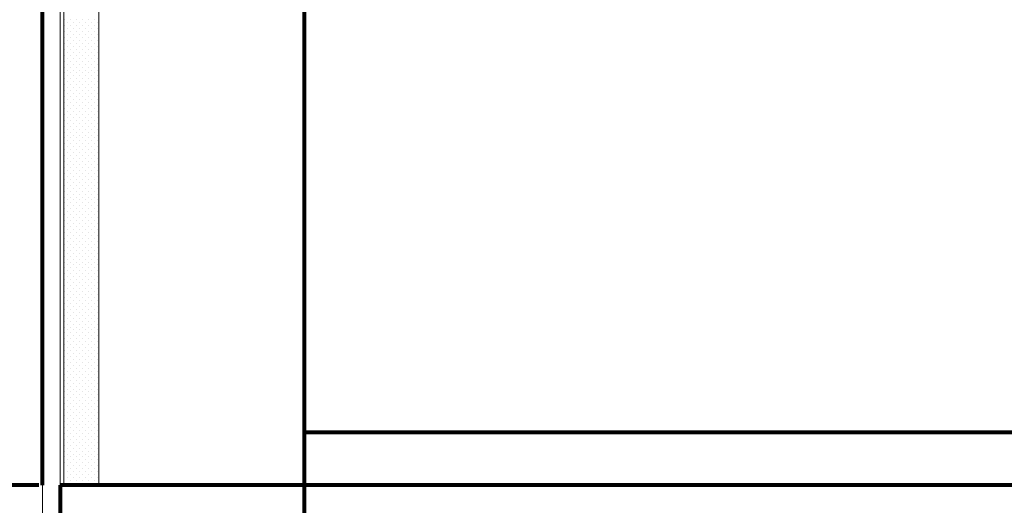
# Model space of a CAD drawing. Header units: millimetres. Extents: x -34570 to 24172, y 36800 to 73669.
# Tile 72 of 91: x 47 to 5629, y 62782 to 65536. Entities that reach past the tile are written whole.
import ezdxf

# ---------------------------------------------------------------- set-up
doc = ezdxf.new("R2010")
doc.units = ezdxf.units.MM
doc.layers.add('Algemeen01', color=253, linetype='Continuous', lineweight=80)
doc.layers.add('Standard', color=253, linetype='Continuous', lineweight=9)

msp = doc.modelspace()

# ---------------------------------------------------------------- linework, layer by layer
at = {"layer": 'Algemeen01'}
for p, q in [((176.48348, 62897.10244), (176.48348, 68328.19777)), ((1661.53885, 60584.81741), (1661.53885, 66291.15243)), ((1661.53885, 60584.81741), (1661.53885, 63197.10244)), ((1661.53885, 63197.10244), (15646.53885, 63197.10244)), ((156.53885, 62897.10244), (-1723.51652, 62897.10244)), ((13946.53885, 62897.10244), (276.48348, 62897.10244)), ((276.48348, 62897.10244), (276.48348, 60604.81741))]:
    msp.add_line(p, q, dxfattribs=at)
at = {"layer": 'Standard'}
for p, q in [((176.48348, 68328.19777), (176.48348, 59044.81741)), ((276.48348, 60584.81741), (276.48348, 68313.53224)), ((296.48348, 68310.59913), (296.48348, 62897.10244)), ((496.48348, 62897.10244), (496.48348, 68281.26806)), ((303.92548, 65535.22744), (303.92548, 65535.22744)), ((337.29148, 65535.22744), (337.29148, 65535.22744)), ((370.85848, 65535.22744), (370.85848, 65535.22744)), ((404.42548, 65535.22744), (404.42548, 65535.22744)), ((437.79148, 65535.22744), (437.79148, 65535.22744)), ((471.35848, 65535.22744), (471.35848, 65535.22744)), ((303.92548, 65501.66044), (303.92548, 65501.66044)), ((320.60848, 65518.54444), (320.60848, 65518.54444)), ((320.60848, 65484.97744), (320.60848, 65484.97744)), ((320.60848, 65484.97744), (320.60848, 65484.97744)), ((337.29148, 65501.66044), (337.29148, 65501.66044)), ((353.97448, 65518.54444), (353.97448, 65518.54444)), ((354.17548, 65484.97744), (354.17548, 65484.97744)), ((370.85848, 65501.66044), (370.85848, 65501.66044)), ((387.54148, 65518.54444), (387.54148, 65518.54444)), ((387.54148, 65484.97744), (387.54148, 65484.97744)), ((404.42548, 65501.66044), (404.42548, 65501.66044)), ((421.10848, 65518.54444), (421.10848, 65518.54444)), ((421.10848, 65484.97744), (421.10848, 65484.97744)), ((437.79148, 65501.66044), (437.79148, 65501.66044)), ((454.47448, 65518.54444), (454.47448, 65518.54444)), ((454.67548, 65484.97744), (454.67548, 65484.97744)), ((471.35848, 65501.66044), (471.35848, 65501.66044)), ((488.04148, 65518.54444), (488.04148, 65518.54444)), ((488.04148, 65484.97744), (488.04148, 65484.97744)), ((303.92548, 65468.09344), (303.92548, 65468.09344)), ((303.92548, 65434.72744), (303.92548, 65434.72744)), ((320.60848, 65451.41044), (320.60848, 65451.41044)), ((337.29148, 65468.29444), (337.29148, 65468.29444)), ((337.49248, 65434.72744), (337.49248, 65434.72744)), ((354.17548, 65451.41044), (354.17548, 65451.41044)), ((370.85848, 65468.29444), (370.85848, 65468.29444)), ((370.85848, 65434.72744), (370.85848, 65434.72744)), ((387.54148, 65451.41044), (387.54148, 65451.41044)), ((404.42548, 65468.29444), (404.42548, 65468.29444)), ((404.42548, 65434.72744), (404.42548, 65434.72744)), ((421.10848, 65451.41044), (421.10848, 65451.41044)), ((437.79148, 65468.29444), (437.79148, 65468.29444)), ((437.79148, 65434.72744), (437.79148, 65434.72744)), ((454.67548, 65451.41044), (454.67548, 65451.41044)), ((471.35848, 65468.29444), (471.35848, 65468.29444)), ((471.35848, 65434.72744), (471.35848, 65434.72744)), ((488.04148, 65451.41044), (488.04148, 65451.41044)), ((303.72448, 65367.79444), (303.72448, 65367.79444)), ((303.92548, 65401.16044), (303.92548, 65401.16044)), ((320.60848, 65418.04444), (320.60848, 65418.04444)), ((320.60848, 65384.47744), (320.60848, 65384.47744)), ((337.29148, 65367.79444), (337.29148, 65367.79444)), ((337.49248, 65401.16044), (337.49248, 65401.16044)), ((354.17548, 65418.04444), (354.17548, 65418.04444)), ((354.17548, 65384.47744), (354.17548, 65384.47744)), ((370.85848, 65401.16044), (370.85848, 65401.16044)), ((370.85848, 65367.79444), (370.85848, 65367.79444)), ((387.54148, 65418.04444), (387.54148, 65418.04444)), ((387.54148, 65384.47744), (387.54148, 65384.47744)), ((404.22448, 65367.79444), (404.22448, 65367.79444)), ((404.42548, 65401.16044), (404.42548, 65401.16044)), ((421.10848, 65418.04444), (421.10848, 65418.04444)), ((421.10848, 65384.47744), (421.10848, 65384.47744)), ((421.10848, 65384.47744), (421.10848, 65384.47744)), ((437.79148, 65401.16044), (437.79148, 65401.16044)), ((437.79148, 65367.79444), (437.79148, 65367.79444)), ((454.67548, 65418.04444), (454.67548, 65418.04444)), ((454.67548, 65384.47744), (454.67548, 65384.47744)), ((471.35848, 65401.16044), (471.35848, 65401.16044)), ((471.35848, 65367.79444), (471.35848, 65367.79444)), ((488.04148, 65418.04444), (488.04148, 65418.04444)), ((488.04148, 65384.47744), (488.04148, 65384.47744)), ((303.92548, 65334.22744), (303.92548, 65334.22744)), ((320.60848, 65350.91044), (320.60848, 65350.91044)), ((320.60848, 65317.54444), (320.60848, 65317.54444)), ((337.29148, 65334.22744), (337.29148, 65334.22744)), ((353.97448, 65317.54444), (353.97448, 65317.54444)), ((354.17548, 65350.91044), (354.17548, 65350.91044)), ((370.85848, 65334.22744), (370.85848, 65334.22744)), ((387.54148, 65317.54444), (387.54148, 65317.54444)), ((387.74248, 65350.91044), (387.74248, 65350.91044)), ((404.42548, 65334.22744), (404.42548, 65334.22744)), ((421.10848, 65350.91044), (421.10848, 65350.91044)), ((421.10848, 65317.54444), (421.10848, 65317.54444)), ((437.79148, 65334.22744), (437.79148, 65334.22744)), ((454.47448, 65317.54444), (454.47448, 65317.54444)), ((454.67548, 65350.91044), (454.67548, 65350.91044)), ((471.35848, 65334.22744), (471.35848, 65334.22744)), ((488.04148, 65350.91044), (488.04148, 65350.91044)), ((488.04148, 65317.54444), (488.04148, 65317.54444)), ((303.92548, 65300.66044), (303.92548, 65300.66044)), ((303.92548, 65267.09344), (303.92548, 65267.09344)), ((320.60848, 65283.97744), (320.60848, 65283.97744)), ((320.60848, 65283.97744), (320.60848, 65283.97744)), ((337.29148, 65300.66044), (337.29148, 65300.66044)), ((337.29148, 65267.29444), (337.29148, 65267.29444)), ((354.17548, 65283.97744), (354.17548, 65283.97744)), ((370.85848, 65300.66044), (370.85848, 65300.66044)), ((370.85848, 65267.29444), (370.85848, 65267.29444)), ((387.54148, 65283.97744), (387.54148, 65283.97744)), ((404.42548, 65300.66044), (404.42548, 65300.66044)), ((404.42548, 65267.29444), (404.42548, 65267.29444)), ((421.10848, 65283.97744), (421.10848, 65283.97744)), ((437.79148, 65300.66044), (437.79148, 65300.66044)), ((437.79148, 65267.29444), (437.79148, 65267.29444)), ((454.67548, 65283.97744), (454.67548, 65283.97744)), ((471.35848, 65300.66044), (471.35848, 65300.66044)), ((471.35848, 65267.29444), (471.35848, 65267.29444)), ((488.04148, 65283.97744), (488.04148, 65283.97744)), ((303.92548, 65233.72744), (303.92548, 65233.72744)), ((303.92548, 65200.16044), (303.92548, 65200.16044)), ((320.60848, 65250.41044), (320.60848, 65250.41044)), ((320.60848, 65217.04444), (320.60848, 65217.04444)), ((337.49248, 65233.72744), (337.49248, 65233.72744)), ((337.49248, 65200.16044), (337.49248, 65200.16044)), ((354.17548, 65250.41044), (354.17548, 65250.41044)), ((354.17548, 65217.04444), (354.17548, 65217.04444)), ((370.85848, 65233.72744), (370.85848, 65233.72744)), ((370.85848, 65200.16044), (370.85848, 65200.16044)), ((387.54148, 65250.41044), (387.54148, 65250.41044)), ((387.54148, 65217.04444), (387.54148, 65217.04444)), ((404.42548, 65233.72744), (404.42548, 65233.72744)), ((404.42548, 65200.16044), (404.42548, 65200.16044)), ((421.10848, 65250.41044), (421.10848, 65250.41044)), ((421.10848, 65217.04444), (421.10848, 65217.04444)), ((437.79148, 65233.72744), (437.79148, 65233.72744)), ((437.79148, 65200.16044), (437.79148, 65200.16044)), ((454.67548, 65250.41044), (454.67548, 65250.41044)), ((454.67548, 65217.04444), (454.67548, 65217.04444)), ((471.35848, 65233.72744), (471.35848, 65233.72744)), ((471.35848, 65200.16044), (471.35848, 65200.16044)), ((488.04148, 65250.41044), (488.04148, 65250.41044)), ((488.04148, 65217.04444), (488.04148, 65217.04444)), ((303.72448, 65166.79444), (303.72448, 65166.79444)), ((320.60848, 65183.47744), (320.60848, 65183.47744)), ((320.60848, 65149.91044), (320.60848, 65149.91044)), ((337.29148, 65166.79444), (337.29148, 65166.79444)), ((354.17548, 65183.47744), (354.17548, 65183.47744)), ((354.17548, 65149.91044), (354.17548, 65149.91044)), ((370.85848, 65166.79444), (370.85848, 65166.79444)), ((387.54148, 65183.47744), (387.54148, 65183.47744)), ((387.74248, 65149.91044), (387.74248, 65149.91044)), ((404.22448, 65166.79444), (404.22448, 65166.79444)), ((421.10848, 65183.47744), (421.10848, 65183.47744)), ((421.10848, 65183.47744), (421.10848, 65183.47744)), ((421.10848, 65149.91044), (421.10848, 65149.91044)), ((437.79148, 65166.79444), (437.79148, 65166.79444)), ((454.67548, 65183.47744), (454.67548, 65183.47744)), ((454.67548, 65149.91044), (454.67548, 65149.91044)), ((471.35848, 65166.79444), (471.35848, 65166.79444)), ((488.04148, 65183.47744), (488.04148, 65183.47744)), ((488.04148, 65149.91044), (488.04148, 65149.91044)), ((303.92548, 65133.22744), (303.92548, 65133.22744)), ((303.92548, 65099.66044), (303.92548, 65099.66044)), ((320.60848, 65116.54444), (320.60848, 65116.54444)), ((337.29148, 65133.22744), (337.29148, 65133.22744)), ((337.29148, 65099.66044), (337.29148, 65099.66044)), ((353.97448, 65116.54444), (353.97448, 65116.54444)), ((370.85848, 65133.22744), (370.85848, 65133.22744)), ((370.85848, 65099.66044), (370.85848, 65099.66044)), ((387.54148, 65116.54444), (387.54148, 65116.54444)), ((404.42548, 65133.22744), (404.42548, 65133.22744)), ((404.42548, 65099.66044), (404.42548, 65099.66044)), ((421.10848, 65116.54444), (421.10848, 65116.54444)), ((437.79148, 65133.22744), (437.79148, 65133.22744)), ((437.79148, 65099.66044), (437.79148, 65099.66044)), ((454.47448, 65116.54444), (454.47448, 65116.54444)), ((471.35848, 65133.22744), (471.35848, 65133.22744)), ((471.35848, 65099.66044), (471.35848, 65099.66044)), ((488.04148, 65116.54444), (488.04148, 65116.54444)), ((303.92548, 65066.09344), (303.92548, 65066.09344)), ((303.92548, 65032.72744), (303.92548, 65032.72744)), ((320.60848, 65082.97744), (320.60848, 65082.97744)), ((320.60848, 65082.97744), (320.60848, 65082.97744)), ((320.60848, 65049.41044), (320.60848, 65049.41044)), ((337.29148, 65066.29444), (337.29148, 65066.29444)), ((337.49248, 65032.72744), (337.49248, 65032.72744)), ((354.17548, 65082.97744), (354.17548, 65082.97744)), ((354.17548, 65049.41044), (354.17548, 65049.41044)), ((370.85848, 65066.29444), (370.85848, 65066.29444)), ((370.85848, 65032.72744), (370.85848, 65032.72744)), ((387.54148, 65082.97744), (387.54148, 65082.97744)), ((387.54148, 65049.41044), (387.54148, 65049.41044)), ((404.42548, 65066.29444), (404.42548, 65066.29444)), ((404.42548, 65032.72744), (404.42548, 65032.72744)), ((421.10848, 65082.97744), (421.10848, 65082.97744)), ((421.10848, 65049.41044), (421.10848, 65049.41044)), ((437.79148, 65066.29444), (437.79148, 65066.29444)), ((437.79148, 65032.72744), (437.79148, 65032.72744)), ((454.67548, 65082.97744), (454.67548, 65082.97744)), ((454.67548, 65049.41044), (454.67548, 65049.41044)), ((471.35848, 65066.29444), (471.35848, 65066.29444)), ((471.35848, 65032.72744), (471.35848, 65032.72744)), ((488.04148, 65082.97744), (488.04148, 65082.97744)), ((488.04148, 65049.41044), (488.04148, 65049.41044)), ((303.92548, 64999.16044), (303.92548, 64999.16044)), ((320.60848, 65016.04444), (320.60848, 65016.04444)), ((320.60848, 64982.47744), (320.60848, 64982.47744)), ((337.49248, 64999.16044), (337.49248, 64999.16044)), ((354.17548, 65016.04444), (354.17548, 65016.04444)), ((354.17548, 64982.47744), (354.17548, 64982.47744)), ((370.85848, 64999.16044), (370.85848, 64999.16044)), ((387.54148, 65016.04444), (387.54148, 65016.04444)), ((387.54148, 64982.47744), (387.54148, 64982.47744)), ((404.42548, 64999.16044), (404.42548, 64999.16044)), ((421.10848, 65016.04444), (421.10848, 65016.04444)), ((421.10848, 64982.47744), (421.10848, 64982.47744)), ((421.10848, 64982.47744), (421.10848, 64982.47744)), ((437.79148, 64999.16044), (437.79148, 64999.16044)), ((454.67548, 65016.04444), (454.67548, 65016.04444)), ((454.67548, 64982.47744), (454.67548, 64982.47744)), ((471.35848, 64999.16044), (471.35848, 64999.16044)), ((488.04148, 65016.04444), (488.04148, 65016.04444)), ((488.04148, 64982.47744), (488.04148, 64982.47744)), ((303.72448, 64965.79444), (303.72448, 64965.79444)), ((303.92548, 64932.22744), (303.92548, 64932.22744)), ((320.60848, 64948.91044), (320.60848, 64948.91044)), ((337.29148, 64965.79444), (337.29148, 64965.79444)), ((337.29148, 64932.22744), (337.29148, 64932.22744)), ((354.17548, 64948.91044), (354.17548, 64948.91044)), ((370.85848, 64965.79444), (370.85848, 64965.79444)), ((370.85848, 64932.22744), (370.85848, 64932.22744)), ((387.74248, 64948.91044), (387.74248, 64948.91044)), ((404.22448, 64965.79444), (404.22448, 64965.79444)), ((404.42548, 64932.22744), (404.42548, 64932.22744)), ((421.10848, 64948.91044), (421.10848, 64948.91044)), ((437.79148, 64965.79444), (437.79148, 64965.79444)), ((437.79148, 64932.22744), (437.79148, 64932.22744)), ((454.67548, 64948.91044), (454.67548, 64948.91044)), ((471.35848, 64965.79444), (471.35848, 64965.79444)), ((471.35848, 64932.22744), (471.35848, 64932.22744)), ((488.04148, 64948.91044), (488.04148, 64948.91044)), ((303.92548, 64898.66044), (303.92548, 64898.66044)), ((303.92548, 64865.09344), (303.92548, 64865.09344)), ((320.60848, 64915.54444), (320.60848, 64915.54444)), ((320.60848, 64881.97744), (320.60848, 64881.97744)), ((320.60848, 64881.97744), (320.60848, 64881.97744)), ((337.29148, 64898.66044), (337.29148, 64898.66044)), ((337.29148, 64865.29444), (337.29148, 64865.29444)), ((353.97448, 64915.54444), (353.97448, 64915.54444)), ((354.17548, 64881.97744), (354.17548, 64881.97744)), ((370.85848, 64898.66044), (370.85848, 64898.66044)), ((370.85848, 64865.29444), (370.85848, 64865.29444)), ((387.54148, 64915.54444), (387.54148, 64915.54444)), ((387.54148, 64881.97744), (387.54148, 64881.97744)), ((404.42548, 64898.66044), (404.42548, 64898.66044)), ((404.42548, 64865.29444), (404.42548, 64865.29444)), ((421.10848, 64915.54444), (421.10848, 64915.54444)), ((421.10848, 64881.97744), (421.10848, 64881.97744)), ((437.79148, 64898.66044), (437.79148, 64898.66044)), ((437.79148, 64865.29444), (437.79148, 64865.29444)), ((454.47448, 64915.54444), (454.47448, 64915.54444)), ((454.67548, 64881.97744), (454.67548, 64881.97744)), ((471.35848, 64898.66044), (471.35848, 64898.66044)), ((471.35848, 64865.29444), (471.35848, 64865.29444)), ((488.04148, 64915.54444), (488.04148, 64915.54444)), ((488.04148, 64881.97744), (488.04148, 64881.97744)), ((303.92548, 64831.72744), (303.92548, 64831.72744)), ((320.60848, 64848.41044), (320.60848, 64848.41044)), ((320.60848, 64815.04444), (320.60848, 64815.04444)), ((337.49248, 64831.72744), (337.49248, 64831.72744)), ((354.17548, 64848.41044), (354.17548, 64848.41044)), ((354.17548, 64815.04444), (354.17548, 64815.04444)), ((370.85848, 64831.72744), (370.85848, 64831.72744)), ((387.54148, 64848.41044), (387.54148, 64848.41044)), ((387.54148, 64815.04444), (387.54148, 64815.04444)), ((404.42548, 64831.72744), (404.42548, 64831.72744)), ((421.10848, 64848.41044), (421.10848, 64848.41044)), ((421.10848, 64815.04444), (421.10848, 64815.04444)), ((437.79148, 64831.72744), (437.79148, 64831.72744)), ((454.67548, 64848.41044), (454.67548, 64848.41044)), ((454.67548, 64815.04444), (454.67548, 64815.04444)), ((471.35848, 64831.72744), (471.35848, 64831.72744)), ((488.04148, 64848.41044), (488.04148, 64848.41044)), ((488.04148, 64815.04444), (488.04148, 64815.04444)), ((303.72448, 64764.79444), (303.72448, 64764.79444)), ((303.92548, 64798.16044), (303.92548, 64798.16044)), ((320.60848, 64781.47744), (320.60848, 64781.47744)), ((337.29148, 64764.79444), (337.29148, 64764.79444)), ((337.49248, 64798.16044), (337.49248, 64798.16044)), ((354.17548, 64781.47744), (354.17548, 64781.47744)), ((370.85848, 64798.16044), (370.85848, 64798.16044)), ((370.85848, 64764.79444), (370.85848, 64764.79444)), ((387.54148, 64781.47744), (387.54148, 64781.47744)), ((404.22448, 64764.79444), (404.22448, 64764.79444)), ((404.42548, 64798.16044), (404.42548, 64798.16044)), ((421.10848, 64781.47744), (421.10848, 64781.47744)), ((421.10848, 64781.47744), (421.10848, 64781.47744)), ((437.79148, 64798.16044), (437.79148, 64798.16044)), ((437.79148, 64764.79444), (437.79148, 64764.79444)), ((454.67548, 64781.47744), (454.67548, 64781.47744)), ((471.35848, 64798.16044), (471.35848, 64798.16044)), ((471.35848, 64764.79444), (471.35848, 64764.79444)), ((488.04148, 64781.47744), (488.04148, 64781.47744)), ((303.92548, 64731.22744), (303.92548, 64731.22744)), ((303.92548, 64697.66044), (303.92548, 64697.66044)), ((320.60848, 64747.91044), (320.60848, 64747.91044)), ((320.60848, 64714.54444), (320.60848, 64714.54444)), ((337.29148, 64731.22744), (337.29148, 64731.22744)), ((337.29148, 64697.66044), (337.29148, 64697.66044)), ((353.97448, 64714.54444), (353.97448, 64714.54444)), ((354.17548, 64747.91044), (354.17548, 64747.91044)), ((370.85848, 64731.22744), (370.85848, 64731.22744)), ((370.85848, 64697.66044), (370.85848, 64697.66044)), ((387.54148, 64714.54444), (387.54148, 64714.54444)), ((387.74248, 64747.91044), (387.74248, 64747.91044)), ((404.42548, 64731.22744), (404.42548, 64731.22744)), ((404.42548, 64697.66044), (404.42548, 64697.66044)), ((421.10848, 64747.91044), (421.10848, 64747.91044)), ((421.10848, 64714.54444), (421.10848, 64714.54444)), ((437.79148, 64731.22744), (437.79148, 64731.22744)), ((437.79148, 64697.66044), (437.79148, 64697.66044)), ((454.47448, 64714.54444), (454.47448, 64714.54444)), ((454.67548, 64747.91044), (454.67548, 64747.91044)), ((471.35848, 64731.22744), (471.35848, 64731.22744)), ((471.35848, 64697.66044), (471.35848, 64697.66044)), ((488.04148, 64747.91044), (488.04148, 64747.91044)), ((488.04148, 64714.54444), (488.04148, 64714.54444)), ((303.92548, 64664.09344), (303.92548, 64664.09344)), ((320.60848, 64680.97744), (320.60848, 64680.97744)), ((320.60848, 64680.97744), (320.60848, 64680.97744)), ((320.60848, 64647.41044), (320.60848, 64647.41044)), ((337.29148, 64664.29444), (337.29148, 64664.29444)), ((354.17548, 64680.97744), (354.17548, 64680.97744)), ((354.17548, 64647.41044), (354.17548, 64647.41044)), ((370.85848, 64664.29444), (370.85848, 64664.29444)), ((387.54148, 64680.97744), (387.54148, 64680.97744)), ((387.54148, 64647.41044), (387.54148, 64647.41044)), ((404.42548, 64664.29444), (404.42548, 64664.29444)), ((421.10848, 64680.97744), (421.10848, 64680.97744)), ((421.10848, 64647.41044), (421.10848, 64647.41044)), ((437.79148, 64664.29444), (437.79148, 64664.29444)), ((454.67548, 64680.97744), (454.67548, 64680.97744)), ((454.67548, 64647.41044), (454.67548, 64647.41044)), ((471.35848, 64664.29444), (471.35848, 64664.29444)), ((488.04148, 64680.97744), (488.04148, 64680.97744)), ((488.04148, 64647.41044), (488.04148, 64647.41044)), ((303.92548, 64630.72744), (303.92548, 64630.72744)), ((303.92548, 64597.16044), (303.92548, 64597.16044)), ((320.60848, 64614.04444), (320.60848, 64614.04444)), ((337.49248, 64630.72744), (337.49248, 64630.72744)), ((337.49248, 64597.16044), (337.49248, 64597.16044)), ((354.17548, 64614.04444), (354.17548, 64614.04444)), ((370.85848, 64630.72744), (370.85848, 64630.72744)), ((370.85848, 64597.16044), (370.85848, 64597.16044)), ((387.54148, 64614.04444), (387.54148, 64614.04444)), ((404.42548, 64630.72744), (404.42548, 64630.72744)), ((404.42548, 64597.16044), (404.42548, 64597.16044)), ((421.10848, 64614.04444), (421.10848, 64614.04444)), ((437.79148, 64630.72744), (437.79148, 64630.72744)), ((437.79148, 64597.16044), (437.79148, 64597.16044)), ((454.67548, 64614.04444), (454.67548, 64614.04444)), ((471.35848, 64630.72744), (471.35848, 64630.72744)), ((471.35848, 64597.16044), (471.35848, 64597.16044)), ((488.04148, 64614.04444), (488.04148, 64614.04444)), ((303.72448, 64563.79444), (303.72448, 64563.79444)), ((303.92548, 64530.22744), (303.92548, 64530.22744)), ((320.60848, 64580.47744), (320.60848, 64580.47744)), ((320.60848, 64546.91044), (320.60848, 64546.91044)), ((337.29148, 64563.79444), (337.29148, 64563.79444)), ((337.29148, 64530.22744), (337.29148, 64530.22744)), ((354.17548, 64580.47744), (354.17548, 64580.47744)), ((354.17548, 64546.91044), (354.17548, 64546.91044)), ((370.85848, 64563.79444), (370.85848, 64563.79444)), ((370.85848, 64530.22744), (370.85848, 64530.22744)), ((387.54148, 64580.47744), (387.54148, 64580.47744)), ((387.74248, 64546.91044), (387.74248, 64546.91044)), ((404.22448, 64563.79444), (404.22448, 64563.79444)), ((404.42548, 64530.22744), (404.42548, 64530.22744)), ((421.10848, 64580.47744), (421.10848, 64580.47744)), ((421.10848, 64580.47744), (421.10848, 64580.47744)), ((421.10848, 64546.91044), (421.10848, 64546.91044)), ((437.79148, 64563.79444), (437.79148, 64563.79444)), ((437.79148, 64530.22744), (437.79148, 64530.22744)), ((454.67548, 64580.47744), (454.67548, 64580.47744)), ((454.67548, 64546.91044), (454.67548, 64546.91044)), ((471.35848, 64563.79444), (471.35848, 64563.79444)), ((471.35848, 64530.22744), (471.35848, 64530.22744)), ((488.04148, 64580.47744), (488.04148, 64580.47744)), ((488.04148, 64546.91044), (488.04148, 64546.91044)), ((303.92548, 64496.66044), (303.92548, 64496.66044)), ((320.60848, 64513.54444), (320.60848, 64513.54444)), ((320.60848, 64479.97744), (320.60848, 64479.97744)), ((320.60848, 64479.97744), (320.60848, 64479.97744)), ((337.29148, 64496.66044), (337.29148, 64496.66044)), ((353.97448, 64513.54444), (353.97448, 64513.54444)), ((354.17548, 64479.97744), (354.17548, 64479.97744)), ((370.85848, 64496.66044), (370.85848, 64496.66044)), ((387.54148, 64513.54444), (387.54148, 64513.54444)), ((387.54148, 64479.97744), (387.54148, 64479.97744)), ((404.42548, 64496.66044), (404.42548, 64496.66044)), ((421.10848, 64513.54444), (421.10848, 64513.54444)), ((421.10848, 64479.97744), (421.10848, 64479.97744)), ((437.79148, 64496.66044), (437.79148, 64496.66044)), ((454.47448, 64513.54444), (454.47448, 64513.54444)), ((454.67548, 64479.97744), (454.67548, 64479.97744)), ((471.35848, 64496.66044), (471.35848, 64496.66044)), ((488.04148, 64513.54444), (488.04148, 64513.54444)), ((488.04148, 64479.97744), (488.04148, 64479.97744)), ((303.92548, 64463.09344), (303.92548, 64463.09344)), ((303.92548, 64429.72744), (303.92548, 64429.72744)), ((320.60848, 64446.41044), (320.60848, 64446.41044)), ((337.29148, 64463.29444), (337.29148, 64463.29444)), ((337.49248, 64429.72744), (337.49248, 64429.72744)), ((354.17548, 64446.41044), (354.17548, 64446.41044)), ((370.85848, 64463.29444), (370.85848, 64463.29444)), ((370.85848, 64429.72744), (370.85848, 64429.72744)), ((387.54148, 64446.41044), (387.54148, 64446.41044)), ((404.42548, 64463.29444), (404.42548, 64463.29444)), ((404.42548, 64429.72744), (404.42548, 64429.72744)), ((421.10848, 64446.41044), (421.10848, 64446.41044)), ((437.79148, 64463.29444), (437.79148, 64463.29444)), ((437.79148, 64429.72744), (437.79148, 64429.72744)), ((454.67548, 64446.41044), (454.67548, 64446.41044)), ((471.35848, 64463.29444), (471.35848, 64463.29444)), ((471.35848, 64429.72744), (471.35848, 64429.72744)), ((488.04148, 64446.41044), (488.04148, 64446.41044)), ((303.72448, 64362.79444), (303.72448, 64362.79444)), ((303.92548, 64396.16044), (303.92548, 64396.16044)), ((320.60848, 64413.04444), (320.60848, 64413.04444)), ((320.60848, 64379.47744), (320.60848, 64379.47744)), ((337.29148, 64362.79444), (337.29148, 64362.79444)), ((337.49248, 64396.16044), (337.49248, 64396.16044)), ((354.17548, 64413.04444), (354.17548, 64413.04444)), ((354.17548, 64379.47744), (354.17548, 64379.47744)), ((370.85848, 64396.16044), (370.85848, 64396.16044)), ((370.85848, 64362.79444), (370.85848, 64362.79444)), ((387.54148, 64413.04444), (387.54148, 64413.04444)), ((387.54148, 64379.47744), (387.54148, 64379.47744)), ((404.22448, 64362.79444), (404.22448, 64362.79444)), ((404.42548, 64396.16044), (404.42548, 64396.16044)), ((421.10848, 64413.04444), (421.10848, 64413.04444)), ((421.10848, 64379.47744), (421.10848, 64379.47744)), ((421.10848, 64379.47744), (421.10848, 64379.47744)), ((437.79148, 64396.16044), (437.79148, 64396.16044)), ((437.79148, 64362.79444), (437.79148, 64362.79444)), ((454.67548, 64413.04444), (454.67548, 64413.04444)), ((454.67548, 64379.47744), (454.67548, 64379.47744)), ((471.35848, 64396.16044), (471.35848, 64396.16044)), ((471.35848, 64362.79444), (471.35848, 64362.79444)), ((488.04148, 64413.04444), (488.04148, 64413.04444)), ((488.04148, 64379.47744), (488.04148, 64379.47744)), ((303.92548, 64329.22744), (303.92548, 64329.22744)), ((320.60848, 64345.91044), (320.60848, 64345.91044)), ((320.60848, 64312.54444), (320.60848, 64312.54444)), ((337.29148, 64329.22744), (337.29148, 64329.22744)), ((353.97448, 64312.54444), (353.97448, 64312.54444)), ((354.17548, 64345.91044), (354.17548, 64345.91044)), ((370.85848, 64329.22744), (370.85848, 64329.22744)), ((387.54148, 64312.54444), (387.54148, 64312.54444)), ((387.74248, 64345.91044), (387.74248, 64345.91044)), ((404.42548, 64329.22744), (404.42548, 64329.22744)), ((421.10848, 64345.91044), (421.10848, 64345.91044)), ((421.10848, 64312.54444), (421.10848, 64312.54444)), ((437.79148, 64329.22744), (437.79148, 64329.22744)), ((454.47448, 64312.54444), (454.47448, 64312.54444)), ((454.67548, 64345.91044), (454.67548, 64345.91044)), ((471.35848, 64329.22744), (471.35848, 64329.22744)), ((488.04148, 64345.91044), (488.04148, 64345.91044)), ((488.04148, 64312.54444), (488.04148, 64312.54444)), ((303.92548, 64295.66044), (303.92548, 64295.66044)), ((303.92548, 64262.09344), (303.92548, 64262.09344)), ((320.60848, 64278.97744), (320.60848, 64278.97744)), ((320.60848, 64278.97744), (320.60848, 64278.97744)), ((337.29148, 64295.66044), (337.29148, 64295.66044)), ((337.29148, 64262.29444), (337.29148, 64262.29444)), ((354.17548, 64278.97744), (354.17548, 64278.97744)), ((370.85848, 64295.66044), (370.85848, 64295.66044)), ((370.85848, 64262.29444), (370.85848, 64262.29444)), ((387.54148, 64278.97744), (387.54148, 64278.97744)), ((404.42548, 64295.66044), (404.42548, 64295.66044)), ((404.42548, 64262.29444), (404.42548, 64262.29444)), ((421.10848, 64278.97744), (421.10848, 64278.97744)), ((437.79148, 64295.66044), (437.79148, 64295.66044)), ((437.79148, 64262.29444), (437.79148, 64262.29444)), ((454.67548, 64278.97744), (454.67548, 64278.97744)), ((471.35848, 64295.66044), (471.35848, 64295.66044)), ((471.35848, 64262.29444), (471.35848, 64262.29444)), ((488.04148, 64278.97744), (488.04148, 64278.97744)), ((303.92548, 64228.72744), (303.92548, 64228.72744)), ((303.92548, 64195.16044), (303.92548, 64195.16044)), ((320.60848, 64245.41044), (320.60848, 64245.41044)), ((320.60848, 64212.04444), (320.60848, 64212.04444)), ((337.49248, 64228.72744), (337.49248, 64228.72744)), ((337.49248, 64195.16044), (337.49248, 64195.16044)), ((354.17548, 64245.41044), (354.17548, 64245.41044)), ((354.17548, 64212.04444), (354.17548, 64212.04444)), ((370.85848, 64228.72744), (370.85848, 64228.72744)), ((370.85848, 64195.16044), (370.85848, 64195.16044)), ((387.54148, 64245.41044), (387.54148, 64245.41044)), ((387.54148, 64212.04444), (387.54148, 64212.04444)), ((404.42548, 64228.72744), (404.42548, 64228.72744)), ((404.42548, 64195.16044), (404.42548, 64195.16044)), ((421.10848, 64245.41044), (421.10848, 64245.41044)), ((421.10848, 64212.04444), (421.10848, 64212.04444)), ((437.79148, 64228.72744), (437.79148, 64228.72744)), ((437.79148, 64195.16044), (437.79148, 64195.16044)), ((454.67548, 64245.41044), (454.67548, 64245.41044)), ((454.67548, 64212.04444), (454.67548, 64212.04444)), ((471.35848, 64228.72744), (471.35848, 64228.72744)), ((471.35848, 64195.16044), (471.35848, 64195.16044)), ((488.04148, 64245.41044), (488.04148, 64245.41044)), ((488.04148, 64212.04444), (488.04148, 64212.04444)), ((303.72448, 64161.79444), (303.72448, 64161.79444)), ((320.60848, 64178.47744), (320.60848, 64178.47744)), ((320.60848, 64144.91044), (320.60848, 64144.91044)), ((337.29148, 64161.79444), (337.29148, 64161.79444)), ((354.17548, 64178.47744), (354.17548, 64178.47744)), ((354.17548, 64144.91044), (354.17548, 64144.91044)), ((370.85848, 64161.79444), (370.85848, 64161.79444)), ((387.54148, 64178.47744), (387.54148, 64178.47744)), ((387.74248, 64144.91044), (387.74248, 64144.91044)), ((404.22448, 64161.79444), (404.22448, 64161.79444)), ((421.10848, 64178.47744), (421.10848, 64178.47744)), ((421.10848, 64178.47744), (421.10848, 64178.47744)), ((421.10848, 64144.91044), (421.10848, 64144.91044)), ((437.79148, 64161.79444), (437.79148, 64161.79444)), ((454.67548, 64178.47744), (454.67548, 64178.47744)), ((454.67548, 64144.91044), (454.67548, 64144.91044)), ((471.35848, 64161.79444), (471.35848, 64161.79444)), ((488.04148, 64178.47744), (488.04148, 64178.47744)), ((488.04148, 64144.91044), (488.04148, 64144.91044)), ((303.92548, 64128.22744), (303.92548, 64128.22744)), ((303.92548, 64094.66044), (303.92548, 64094.66044)), ((320.60848, 64111.54444), (320.60848, 64111.54444)), ((337.29148, 64128.22744), (337.29148, 64128.22744)), ((337.29148, 64094.66044), (337.29148, 64094.66044)), ((353.97448, 64111.54444), (353.97448, 64111.54444)), ((370.85848, 64128.22744), (370.85848, 64128.22744)), ((370.85848, 64094.66044), (370.85848, 64094.66044)), ((387.54148, 64111.54444), (387.54148, 64111.54444)), ((404.42548, 64128.22744), (404.42548, 64128.22744)), ((404.42548, 64094.66044), (404.42548, 64094.66044)), ((421.10848, 64111.54444), (421.10848, 64111.54444)), ((437.79148, 64128.22744), (437.79148, 64128.22744)), ((437.79148, 64094.66044), (437.79148, 64094.66044)), ((454.47448, 64111.54444), (454.47448, 64111.54444)), ((471.35848, 64128.22744), (471.35848, 64128.22744)), ((471.35848, 64094.66044), (471.35848, 64094.66044)), ((488.04148, 64111.54444), (488.04148, 64111.54444)), ((303.92548, 64061.09344), (303.92548, 64061.09344)), ((303.92548, 64027.72744), (303.92548, 64027.72744)), ((320.60848, 64077.97744), (320.60848, 64077.97744)), ((320.60848, 64077.97744), (320.60848, 64077.97744)), ((320.60848, 64044.41044), (320.60848, 64044.41044)), ((337.29148, 64061.29444), (337.29148, 64061.29444)), ((337.49248, 64027.72744), (337.49248, 64027.72744)), ((354.17548, 64077.97744), (354.17548, 64077.97744)), ((354.17548, 64044.41044), (354.17548, 64044.41044)), ((370.85848, 64061.29444), (370.85848, 64061.29444)), ((370.85848, 64027.72744), (370.85848, 64027.72744)), ((387.54148, 64077.97744), (387.54148, 64077.97744)), ((387.54148, 64044.41044), (387.54148, 64044.41044)), ((404.42548, 64061.29444), (404.42548, 64061.29444)), ((404.42548, 64027.72744), (404.42548, 64027.72744)), ((421.10848, 64077.97744), (421.10848, 64077.97744)), ((421.10848, 64044.41044), (421.10848, 64044.41044)), ((437.79148, 64061.29444), (437.79148, 64061.29444)), ((437.79148, 64027.72744), (437.79148, 64027.72744)), ((454.67548, 64077.97744), (454.67548, 64077.97744)), ((454.67548, 64044.41044), (454.67548, 64044.41044)), ((471.35848, 64061.29444), (471.35848, 64061.29444)), ((471.35848, 64027.72744), (471.35848, 64027.72744)), ((488.04148, 64077.97744), (488.04148, 64077.97744)), ((488.04148, 64044.41044), (488.04148, 64044.41044)), ((303.92548, 63994.16044), (303.92548, 63994.16044)), ((320.60848, 64011.04444), (320.60848, 64011.04444)), ((320.60848, 63977.47744), (320.60848, 63977.47744)), ((337.49248, 63994.16044), (337.49248, 63994.16044)), ((354.17548, 64011.04444), (354.17548, 64011.04444)), ((354.17548, 63977.47744), (354.17548, 63977.47744)), ((370.85848, 63994.16044), (370.85848, 63994.16044)), ((387.54148, 64011.04444), (387.54148, 64011.04444)), ((387.54148, 63977.47744), (387.54148, 63977.47744)), ((404.42548, 63994.16044), (404.42548, 63994.16044)), ((421.10848, 64011.04444), (421.10848, 64011.04444)), ((421.10848, 63977.47744), (421.10848, 63977.47744)), ((421.10848, 63977.47744), (421.10848, 63977.47744)), ((437.79148, 63994.16044), (437.79148, 63994.16044)), ((454.67548, 64011.04444), (454.67548, 64011.04444)), ((454.67548, 63977.47744), (454.67548, 63977.47744)), ((471.35848, 63994.16044), (471.35848, 63994.16044)), ((488.04148, 64011.04444), (488.04148, 64011.04444)), ((488.04148, 63977.47744), (488.04148, 63977.47744)), ((303.72448, 63960.79444), (303.72448, 63960.79444)), ((303.92548, 63927.22744), (303.92548, 63927.22744)), ((320.60848, 63943.91044), (320.60848, 63943.91044)), ((337.29148, 63960.79444), (337.29148, 63960.79444)), ((337.29148, 63927.22744), (337.29148, 63927.22744)), ((354.17548, 63943.91044), (354.17548, 63943.91044)), ((370.85848, 63960.79444), (370.85848, 63960.79444)), ((370.85848, 63927.22744), (370.85848, 63927.22744)), ((387.74248, 63943.91044), (387.74248, 63943.91044)), ((404.22448, 63960.79444), (404.22448, 63960.79444)), ((404.42548, 63927.22744), (404.42548, 63927.22744)), ((421.10848, 63943.91044), (421.10848, 63943.91044)), ((437.79148, 63960.79444), (437.79148, 63960.79444)), ((437.79148, 63927.22744), (437.79148, 63927.22744)), ((454.67548, 63943.91044), (454.67548, 63943.91044)), ((471.35848, 63960.79444), (471.35848, 63960.79444)), ((471.35848, 63927.22744), (471.35848, 63927.22744)), ((488.04148, 63943.91044), (488.04148, 63943.91044)), ((303.92548, 63893.66044), (303.92548, 63893.66044)), ((303.92548, 63860.09344), (303.92548, 63860.09344)), ((320.60848, 63910.54444), (320.60848, 63910.54444)), ((320.60848, 63876.97744), (320.60848, 63876.97744)), ((320.60848, 63876.97744), (320.60848, 63876.97744)), ((337.29148, 63893.66044), (337.29148, 63893.66044)), ((337.29148, 63860.29444), (337.29148, 63860.29444)), ((353.97448, 63910.54444), (353.97448, 63910.54444)), ((354.17548, 63876.97744), (354.17548, 63876.97744)), ((370.85848, 63893.66044), (370.85848, 63893.66044)), ((370.85848, 63860.29444), (370.85848, 63860.29444)), ((387.54148, 63910.54444), (387.54148, 63910.54444)), ((387.54148, 63876.97744), (387.54148, 63876.97744)), ((404.42548, 63893.66044), (404.42548, 63893.66044)), ((404.42548, 63860.29444), (404.42548, 63860.29444)), ((421.10848, 63910.54444), (421.10848, 63910.54444)), ((421.10848, 63876.97744), (421.10848, 63876.97744)), ((437.79148, 63893.66044), (437.79148, 63893.66044)), ((437.79148, 63860.29444), (437.79148, 63860.29444)), ((454.47448, 63910.54444), (454.47448, 63910.54444)), ((454.67548, 63876.97744), (454.67548, 63876.97744)), ((471.35848, 63893.66044), (471.35848, 63893.66044)), ((471.35848, 63860.29444), (471.35848, 63860.29444)), ((488.04148, 63910.54444), (488.04148, 63910.54444)), ((488.04148, 63876.97744), (488.04148, 63876.97744)), ((303.92548, 63826.72744), (303.92548, 63826.72744)), ((320.60848, 63843.41044), (320.60848, 63843.41044)), ((320.60848, 63810.04444), (320.60848, 63810.04444)), ((337.49248, 63826.72744), (337.49248, 63826.72744)), ((354.17548, 63843.41044), (354.17548, 63843.41044)), ((354.17548, 63810.04444), (354.17548, 63810.04444)), ((370.85848, 63826.72744), (370.85848, 63826.72744)), ((387.54148, 63843.41044), (387.54148, 63843.41044)), ((387.54148, 63810.04444), (387.54148, 63810.04444)), ((404.42548, 63826.72744), (404.42548, 63826.72744)), ((421.10848, 63843.41044), (421.10848, 63843.41044)), ((421.10848, 63810.04444), (421.10848, 63810.04444)), ((437.79148, 63826.72744), (437.79148, 63826.72744)), ((454.67548, 63843.41044), (454.67548, 63843.41044)), ((454.67548, 63810.04444), (454.67548, 63810.04444)), ((471.35848, 63826.72744), (471.35848, 63826.72744)), ((488.04148, 63843.41044), (488.04148, 63843.41044)), ((488.04148, 63810.04444), (488.04148, 63810.04444)), ((303.72448, 63759.79444), (303.72448, 63759.79444)), ((303.92548, 63793.16044), (303.92548, 63793.16044)), ((320.60848, 63776.47744), (320.60848, 63776.47744)), ((337.29148, 63759.79444), (337.29148, 63759.79444)), ((337.49248, 63793.16044), (337.49248, 63793.16044)), ((354.17548, 63776.47744), (354.17548, 63776.47744)), ((370.85848, 63793.16044), (370.85848, 63793.16044)), ((370.85848, 63759.79444), (370.85848, 63759.79444)), ((387.54148, 63776.47744), (387.54148, 63776.47744)), ((404.22448, 63759.79444), (404.22448, 63759.79444)), ((404.42548, 63793.16044), (404.42548, 63793.16044)), ((421.10848, 63776.47744), (421.10848, 63776.47744)), ((421.10848, 63776.47744), (421.10848, 63776.47744)), ((437.79148, 63793.16044), (437.79148, 63793.16044)), ((437.79148, 63759.79444), (437.79148, 63759.79444)), ((454.67548, 63776.47744), (454.67548, 63776.47744)), ((471.35848, 63793.16044), (471.35848, 63793.16044)), ((471.35848, 63759.79444), (471.35848, 63759.79444)), ((488.04148, 63776.47744), (488.04148, 63776.47744)), ((303.92548, 63726.22744), (303.92548, 63726.22744)), ((303.92548, 63692.66044), (303.92548, 63692.66044)), ((320.60848, 63742.91044), (320.60848, 63742.91044)), ((320.60848, 63709.54444), (320.60848, 63709.54444)), ((337.29148, 63726.22744), (337.29148, 63726.22744)), ((337.29148, 63692.66044), (337.29148, 63692.66044)), ((353.97448, 63709.54444), (353.97448, 63709.54444)), ((354.17548, 63742.91044), (354.17548, 63742.91044)), ((370.85848, 63726.22744), (370.85848, 63726.22744)), ((370.85848, 63692.66044), (370.85848, 63692.66044)), ((387.54148, 63709.54444), (387.54148, 63709.54444)), ((387.74248, 63742.91044), (387.74248, 63742.91044)), ((404.42548, 63726.22744), (404.42548, 63726.22744)), ((404.42548, 63692.66044), (404.42548, 63692.66044)), ((421.10848, 63742.91044), (421.10848, 63742.91044)), ((421.10848, 63709.54444), (421.10848, 63709.54444)), ((437.79148, 63726.22744), (437.79148, 63726.22744)), ((437.79148, 63692.66044), (437.79148, 63692.66044)), ((454.47448, 63709.54444), (454.47448, 63709.54444)), ((454.67548, 63742.91044), (454.67548, 63742.91044)), ((471.35848, 63726.22744), (471.35848, 63726.22744)), ((471.35848, 63692.66044), (471.35848, 63692.66044)), ((488.04148, 63742.91044), (488.04148, 63742.91044)), ((488.04148, 63709.54444), (488.04148, 63709.54444)), ((303.92548, 63659.09344), (303.92548, 63659.09344)), ((320.60848, 63675.97744), (320.60848, 63675.97744)), ((320.60848, 63675.97744), (320.60848, 63675.97744)), ((320.60848, 63642.41044), (320.60848, 63642.41044)), ((337.29148, 63659.29444), (337.29148, 63659.29444)), ((354.17548, 63675.97744), (354.17548, 63675.97744)), ((354.17548, 63642.41044), (354.17548, 63642.41044)), ((370.85848, 63659.29444), (370.85848, 63659.29444)), ((387.54148, 63675.97744), (387.54148, 63675.97744)), ((387.54148, 63642.41044), (387.54148, 63642.41044)), ((404.42548, 63659.29444), (404.42548, 63659.29444)), ((421.10848, 63675.97744), (421.10848, 63675.97744)), ((421.10848, 63642.41044), (421.10848, 63642.41044)), ((437.79148, 63659.29444), (437.79148, 63659.29444)), ((454.67548, 63675.97744), (454.67548, 63675.97744)), ((454.67548, 63642.41044), (454.67548, 63642.41044)), ((471.35848, 63659.29444), (471.35848, 63659.29444)), ((488.04148, 63675.97744), (488.04148, 63675.97744)), ((488.04148, 63642.41044), (488.04148, 63642.41044)), ((303.92548, 63625.72744), (303.92548, 63625.72744)), ((303.92548, 63592.16044), (303.92548, 63592.16044)), ((320.60848, 63609.04444), (320.60848, 63609.04444)), ((337.49248, 63625.72744), (337.49248, 63625.72744)), ((337.49248, 63592.16044), (337.49248, 63592.16044)), ((354.17548, 63609.04444), (354.17548, 63609.04444)), ((370.85848, 63625.72744), (370.85848, 63625.72744)), ((370.85848, 63592.16044), (370.85848, 63592.16044)), ((387.54148, 63609.04444), (387.54148, 63609.04444)), ((404.42548, 63625.72744), (404.42548, 63625.72744)), ((404.42548, 63592.16044), (404.42548, 63592.16044)), ((421.10848, 63609.04444), (421.10848, 63609.04444)), ((437.79148, 63625.72744), (437.79148, 63625.72744)), ((437.79148, 63592.16044), (437.79148, 63592.16044)), ((454.67548, 63609.04444), (454.67548, 63609.04444)), ((471.35848, 63625.72744), (471.35848, 63625.72744)), ((471.35848, 63592.16044), (471.35848, 63592.16044)), ((488.04148, 63609.04444), (488.04148, 63609.04444)), ((303.72448, 63558.79444), (303.72448, 63558.79444)), ((303.92548, 63525.22744), (303.92548, 63525.22744)), ((320.60848, 63575.47744), (320.60848, 63575.47744)), ((320.60848, 63541.91044), (320.60848, 63541.91044)), ((337.29148, 63558.79444), (337.29148, 63558.79444)), ((337.29148, 63525.22744), (337.29148, 63525.22744)), ((354.17548, 63575.47744), (354.17548, 63575.47744)), ((354.17548, 63541.91044), (354.17548, 63541.91044)), ((370.85848, 63558.79444), (370.85848, 63558.79444)), ((370.85848, 63525.22744), (370.85848, 63525.22744)), ((387.54148, 63575.47744), (387.54148, 63575.47744)), ((387.74248, 63541.91044), (387.74248, 63541.91044)), ((404.22448, 63558.79444), (404.22448, 63558.79444)), ((404.42548, 63525.22744), (404.42548, 63525.22744)), ((421.10848, 63575.47744), (421.10848, 63575.47744)), ((421.10848, 63575.47744), (421.10848, 63575.47744)), ((421.10848, 63541.91044), (421.10848, 63541.91044)), ((437.79148, 63558.79444), (437.79148, 63558.79444)), ((437.79148, 63525.22744), (437.79148, 63525.22744)), ((454.67548, 63575.47744), (454.67548, 63575.47744)), ((454.67548, 63541.91044), (454.67548, 63541.91044)), ((471.35848, 63558.79444), (471.35848, 63558.79444)), ((471.35848, 63525.22744), (471.35848, 63525.22744)), ((488.04148, 63575.47744), (488.04148, 63575.47744)), ((488.04148, 63541.91044), (488.04148, 63541.91044)), ((303.92548, 63491.66044), (303.92548, 63491.66044)), ((320.60848, 63508.54444), (320.60848, 63508.54444)), ((320.60848, 63474.97744), (320.60848, 63474.97744)), ((320.60848, 63474.97744), (320.60848, 63474.97744)), ((337.29148, 63491.66044), (337.29148, 63491.66044)), ((353.97448, 63508.54444), (353.97448, 63508.54444)), ((354.17548, 63474.97744), (354.17548, 63474.97744)), ((370.85848, 63491.66044), (370.85848, 63491.66044)), ((387.54148, 63508.54444), (387.54148, 63508.54444)), ((387.54148, 63474.97744), (387.54148, 63474.97744)), ((404.42548, 63491.66044), (404.42548, 63491.66044)), ((421.10848, 63508.54444), (421.10848, 63508.54444)), ((421.10848, 63474.97744), (421.10848, 63474.97744)), ((437.79148, 63491.66044), (437.79148, 63491.66044)), ((454.47448, 63508.54444), (454.47448, 63508.54444)), ((454.67548, 63474.97744), (454.67548, 63474.97744)), ((471.35848, 63491.66044), (471.35848, 63491.66044)), ((488.04148, 63508.54444), (488.04148, 63508.54444)), ((488.04148, 63474.97744), (488.04148, 63474.97744)), ((303.92548, 63458.09344), (303.92548, 63458.09344)), ((303.92548, 63424.72744), (303.92548, 63424.72744)), ((320.60848, 63441.41044), (320.60848, 63441.41044)), ((337.29148, 63458.29444), (337.29148, 63458.29444)), ((337.49248, 63424.72744), (337.49248, 63424.72744)), ((354.17548, 63441.41044), (354.17548, 63441.41044)), ((370.85848, 63458.29444), (370.85848, 63458.29444)), ((370.85848, 63424.72744), (370.85848, 63424.72744)), ((387.54148, 63441.41044), (387.54148, 63441.41044)), ((404.42548, 63458.29444), (404.42548, 63458.29444)), ((404.42548, 63424.72744), (404.42548, 63424.72744)), ((421.10848, 63441.41044), (421.10848, 63441.41044)), ((437.79148, 63458.29444), (437.79148, 63458.29444)), ((437.79148, 63424.72744), (437.79148, 63424.72744)), ((454.67548, 63441.41044), (454.67548, 63441.41044)), ((471.35848, 63458.29444), (471.35848, 63458.29444)), ((471.35848, 63424.72744), (471.35848, 63424.72744)), ((488.04148, 63441.41044), (488.04148, 63441.41044)), ((303.72448, 63357.79444), (303.72448, 63357.79444)), ((303.92548, 63391.16044), (303.92548, 63391.16044)), ((320.60848, 63408.04444), (320.60848, 63408.04444)), ((320.60848, 63374.47744), (320.60848, 63374.47744)), ((337.29148, 63357.79444), (337.29148, 63357.79444)), ((337.49248, 63391.16044), (337.49248, 63391.16044)), ((354.17548, 63408.04444), (354.17548, 63408.04444)), ((354.17548, 63374.47744), (354.17548, 63374.47744)), ((370.85848, 63391.16044), (370.85848, 63391.16044)), ((370.85848, 63357.79444), (370.85848, 63357.79444)), ((387.54148, 63408.04444), (387.54148, 63408.04444)), ((387.54148, 63374.47744), (387.54148, 63374.47744)), ((404.22448, 63357.79444), (404.22448, 63357.79444)), ((404.42548, 63391.16044), (404.42548, 63391.16044)), ((421.10848, 63408.04444), (421.10848, 63408.04444)), ((421.10848, 63374.47744), (421.10848, 63374.47744)), ((421.10848, 63374.47744), (421.10848, 63374.47744)), ((437.79148, 63391.16044), (437.79148, 63391.16044)), ((437.79148, 63357.79444), (437.79148, 63357.79444)), ((454.67548, 63408.04444), (454.67548, 63408.04444)), ((454.67548, 63374.47744), (454.67548, 63374.47744)), ((471.35848, 63391.16044), (471.35848, 63391.16044)), ((471.35848, 63357.79444), (471.35848, 63357.79444)), ((488.04148, 63408.04444), (488.04148, 63408.04444)), ((488.04148, 63374.47744), (488.04148, 63374.47744)), ((303.92548, 63324.22744), (303.92548, 63324.22744)), ((320.60848, 63340.91044), (320.60848, 63340.91044)), ((320.60848, 63307.54444), (320.60848, 63307.54444)), ((337.29148, 63324.22744), (337.29148, 63324.22744)), ((353.97448, 63307.54444), (353.97448, 63307.54444)), ((354.17548, 63340.91044), (354.17548, 63340.91044)), ((370.85848, 63324.22744), (370.85848, 63324.22744)), ((387.54148, 63307.54444), (387.54148, 63307.54444)), ((387.74248, 63340.91044), (387.74248, 63340.91044)), ((404.42548, 63324.22744), (404.42548, 63324.22744)), ((421.10848, 63340.91044), (421.10848, 63340.91044)), ((421.10848, 63307.54444), (421.10848, 63307.54444)), ((437.79148, 63324.22744), (437.79148, 63324.22744)), ((454.47448, 63307.54444), (454.47448, 63307.54444)), ((454.67548, 63340.91044), (454.67548, 63340.91044)), ((471.35848, 63324.22744), (471.35848, 63324.22744)), ((488.04148, 63340.91044), (488.04148, 63340.91044)), ((488.04148, 63307.54444), (488.04148, 63307.54444)), ((303.92548, 63290.66044), (303.92548, 63290.66044)), ((303.92548, 63257.09344), (303.92548, 63257.09344)), ((320.60848, 63273.97744), (320.60848, 63273.97744)), ((320.60848, 63273.97744), (320.60848, 63273.97744)), ((337.29148, 63290.66044), (337.29148, 63290.66044)), ((337.29148, 63257.29444), (337.29148, 63257.29444)), ((354.17548, 63273.97744), (354.17548, 63273.97744)), ((370.85848, 63290.66044), (370.85848, 63290.66044)), ((370.85848, 63257.29444), (370.85848, 63257.29444)), ((387.54148, 63273.97744), (387.54148, 63273.97744)), ((404.42548, 63290.66044), (404.42548, 63290.66044)), ((404.42548, 63257.29444), (404.42548, 63257.29444)), ((421.10848, 63273.97744), (421.10848, 63273.97744)), ((437.79148, 63290.66044), (437.79148, 63290.66044)), ((437.79148, 63257.29444), (437.79148, 63257.29444)), ((454.67548, 63273.97744), (454.67548, 63273.97744)), ((471.35848, 63290.66044), (471.35848, 63290.66044)), ((471.35848, 63257.29444), (471.35848, 63257.29444)), ((488.04148, 63273.97744), (488.04148, 63273.97744)), ((303.92548, 63223.72744), (303.92548, 63223.72744)), ((303.92548, 63190.16044), (303.92548, 63190.16044)), ((320.60848, 63240.41044), (320.60848, 63240.41044)), ((320.60848, 63207.04444), (320.60848, 63207.04444)), ((337.49248, 63223.72744), (337.49248, 63223.72744)), ((337.49248, 63190.16044), (337.49248, 63190.16044)), ((354.17548, 63240.41044), (354.17548, 63240.41044)), ((354.17548, 63207.04444), (354.17548, 63207.04444)), ((370.85848, 63223.72744), (370.85848, 63223.72744)), ((370.85848, 63190.16044), (370.85848, 63190.16044)), ((387.54148, 63240.41044), (387.54148, 63240.41044)), ((387.54148, 63207.04444), (387.54148, 63207.04444)), ((404.42548, 63223.72744), (404.42548, 63223.72744)), ((404.42548, 63190.16044), (404.42548, 63190.16044)), ((421.10848, 63240.41044), (421.10848, 63240.41044)), ((421.10848, 63207.04444), (421.10848, 63207.04444)), ((437.79148, 63223.72744), (437.79148, 63223.72744)), ((437.79148, 63190.16044), (437.79148, 63190.16044)), ((454.67548, 63240.41044), (454.67548, 63240.41044)), ((454.67548, 63207.04444), (454.67548, 63207.04444)), ((471.35848, 63223.72744), (471.35848, 63223.72744)), ((471.35848, 63190.16044), (471.35848, 63190.16044)), ((488.04148, 63240.41044), (488.04148, 63240.41044)), ((488.04148, 63207.04444), (488.04148, 63207.04444)), ((303.72448, 63156.79444), (303.72448, 63156.79444)), ((320.60848, 63173.47744), (320.60848, 63173.47744)), ((320.60848, 63139.91044), (320.60848, 63139.91044)), ((337.29148, 63156.79444), (337.29148, 63156.79444)), ((354.17548, 63173.47744), (354.17548, 63173.47744)), ((354.17548, 63139.91044), (354.17548, 63139.91044)), ((370.85848, 63156.79444), (370.85848, 63156.79444)), ((387.54148, 63173.47744), (387.54148, 63173.47744)), ((387.74248, 63139.91044), (387.74248, 63139.91044)), ((404.22448, 63156.79444), (404.22448, 63156.79444)), ((421.10848, 63173.47744), (421.10848, 63173.47744)), ((421.10848, 63173.47744), (421.10848, 63173.47744)), ((421.10848, 63139.91044), (421.10848, 63139.91044)), ((437.79148, 63156.79444), (437.79148, 63156.79444)), ((454.67548, 63173.47744), (454.67548, 63173.47744)), ((454.67548, 63139.91044), (454.67548, 63139.91044)), ((471.35848, 63156.79444), (471.35848, 63156.79444)), ((488.04148, 63173.47744), (488.04148, 63173.47744)), ((488.04148, 63139.91044), (488.04148, 63139.91044)), ((303.92548, 63123.22744), (303.92548, 63123.22744)), ((303.92548, 63089.66044), (303.92548, 63089.66044)), ((320.60848, 63106.54444), (320.60848, 63106.54444)), ((337.29148, 63123.22744), (337.29148, 63123.22744)), ((337.29148, 63089.66044), (337.29148, 63089.66044)), ((353.97448, 63106.54444), (353.97448, 63106.54444)), ((370.85848, 63123.22744), (370.85848, 63123.22744)), ((370.85848, 63089.66044), (370.85848, 63089.66044)), ((387.54148, 63106.54444), (387.54148, 63106.54444)), ((404.42548, 63123.22744), (404.42548, 63123.22744)), ((404.42548, 63089.66044), (404.42548, 63089.66044)), ((421.10848, 63106.54444), (421.10848, 63106.54444)), ((437.79148, 63123.22744), (437.79148, 63123.22744)), ((437.79148, 63089.66044), (437.79148, 63089.66044)), ((454.47448, 63106.54444), (454.47448, 63106.54444)), ((471.35848, 63123.22744), (471.35848, 63123.22744)), ((471.35848, 63089.66044), (471.35848, 63089.66044)), ((488.04148, 63106.54444), (488.04148, 63106.54444)), ((303.92548, 63056.09344), (303.92548, 63056.09344)), ((303.92548, 63022.72744), (303.92548, 63022.72744)), ((320.60848, 63072.97744), (320.60848, 63072.97744)), ((320.60848, 63072.97744), (320.60848, 63072.97744)), ((320.60848, 63039.41044), (320.60848, 63039.41044)), ((337.29148, 63056.29444), (337.29148, 63056.29444)), ((337.49248, 63022.72744), (337.49248, 63022.72744)), ((354.17548, 63072.97744), (354.17548, 63072.97744)), ((354.17548, 63039.41044), (354.17548, 63039.41044)), ((370.85848, 63056.29444), (370.85848, 63056.29444)), ((370.85848, 63022.72744), (370.85848, 63022.72744)), ((387.54148, 63072.97744), (387.54148, 63072.97744)), ((387.54148, 63039.41044), (387.54148, 63039.41044)), ((404.42548, 63056.29444), (404.42548, 63056.29444)), ((404.42548, 63022.72744), (404.42548, 63022.72744)), ((421.10848, 63072.97744), (421.10848, 63072.97744)), ((421.10848, 63039.41044), (421.10848, 63039.41044)), ((437.79148, 63056.29444), (437.79148, 63056.29444)), ((437.79148, 63022.72744), (437.79148, 63022.72744)), ((454.67548, 63072.97744), (454.67548, 63072.97744)), ((454.67548, 63039.41044), (454.67548, 63039.41044)), ((471.35848, 63056.29444), (471.35848, 63056.29444)), ((471.35848, 63022.72744), (471.35848, 63022.72744)), ((488.04148, 63072.97744), (488.04148, 63072.97744)), ((488.04148, 63039.41044), (488.04148, 63039.41044)), ((320.60848, 63006.04444), (320.60848, 63006.04444)), ((320.60848, 62972.47744), (320.60848, 62972.47744)), ((337.49248, 62989.16044), (337.49248, 62989.16044)), ((354.17548, 63006.04444), (354.17548, 63006.04444)), ((354.17548, 62972.47744), (354.17548, 62972.47744)), ((370.85848, 62989.16044), (370.85848, 62989.16044)), ((387.54148, 63006.04444), (387.54148, 63006.04444)), ((387.54148, 62972.47744), (387.54148, 62972.47744)), ((404.42548, 62989.16044), (404.42548, 62989.16044)), ((421.10848, 63006.04444), (421.10848, 63006.04444)), ((421.10848, 62972.47744), (421.10848, 62972.47744)), ((421.10848, 62972.47744), (421.10848, 62972.47744)), ((437.79148, 62989.16044), (437.79148, 62989.16044)), ((454.67548, 63006.04444), (454.67548, 63006.04444)), ((454.67548, 62972.47744), (454.67548, 62972.47744)), ((471.35848, 62989.16044), (471.35848, 62989.16044)), ((488.04148, 63006.04444), (488.04148, 63006.04444)), ((488.04148, 62972.47744), (488.04148, 62972.47744)), ((320.60848, 62938.91044), (320.60848, 62938.91044)), ((337.29148, 62955.79444), (337.29148, 62955.79444)), ((337.29148, 62922.22744), (337.29148, 62922.22744)), ((354.17548, 62938.91044), (354.17548, 62938.91044)), ((370.85848, 62955.79444), (370.85848, 62955.79444)), ((370.85848, 62922.22744), (370.85848, 62922.22744)), ((387.74248, 62938.91044), (387.74248, 62938.91044)), ((404.22448, 62955.79444), (404.22448, 62955.79444)), ((404.42548, 62922.22744), (404.42548, 62922.22744)), ((421.10848, 62938.91044), (421.10848, 62938.91044)), ((437.79148, 62955.79444), (437.79148, 62955.79444)), ((437.79148, 62922.22744), (437.79148, 62922.22744)), ((454.67548, 62938.91044), (454.67548, 62938.91044)), ((471.35848, 62955.79444), (471.35848, 62955.79444)), ((471.35848, 62922.22744), (471.35848, 62922.22744)), ((488.04148, 62938.91044), (488.04148, 62938.91044)), ((296.48348, 62897.10244), (496.48348, 62897.10244)), ((320.60848, 62905.54444), (320.60848, 62905.54444)), ((353.97448, 62905.54444), (353.97448, 62905.54444)), ((387.54148, 62905.54444), (387.54148, 62905.54444)), ((421.10848, 62905.54444), (421.10848, 62905.54444)), ((454.47448, 62905.54444), (454.47448, 62905.54444)), ((488.04148, 62905.54444), (488.04148, 62905.54444))]:
    msp.add_line(p, q, dxfattribs=at)

doc.saveas('drawing.dxf')
